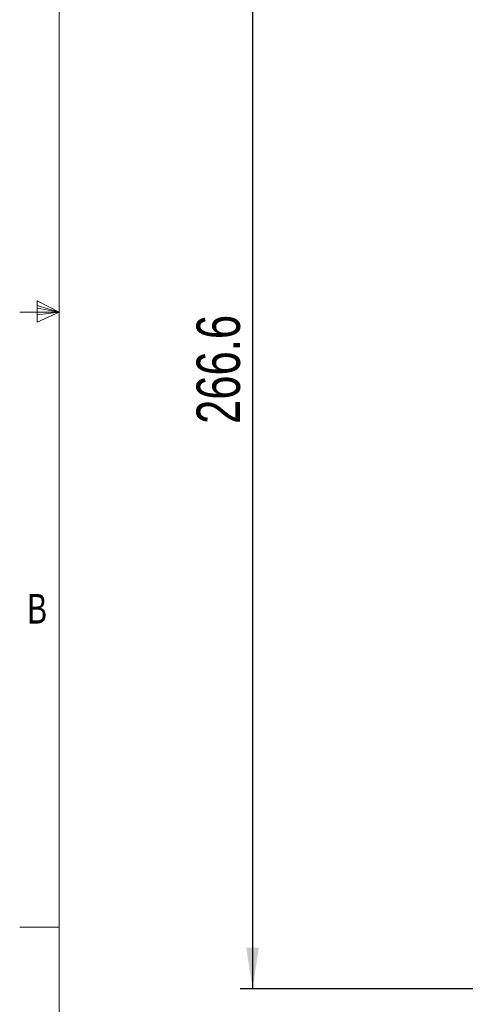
# Model space of a CAD drawing. Header units: millimetres. Extents: x 5 to 273, y 7 to 200.
# Tile 2 of 12: x 5 to 41, y 53 to 133. Entities that reach past the tile are written whole.
import ezdxf

# ---------------------------------------------------------------- set-up
doc = ezdxf.new("R2010")
doc.units = ezdxf.units.MM
doc.layers.add('FORMAT', color=7, linetype='Continuous')
doc.styles.add('SLDTEXTSTYLE0', font='TXT', dxfattribs={"width": 0.75})
doc.dimstyles.new('SLDDIMSTYLE1', dxfattribs={"dimtxt": 3.5, "dimasz": 3.302, "dimexe": 0, "dimexo": 0.0625, "dimgap": 0.875, "dimtad": 1, "dimdec": 1, "dimlfac": 3, "dimrnd": 1e-09, "dimzin": 12, "dimdsep": 46, "dimtxsty": 'SLDTEXTSTYLE0', "dimsah": 1, "dimcen": 0.09, "dimadec": 0, "dimazin": 3, "dimtfac": 1, "dimtofl": 0, "dimtmove": 0, "dimatfit": 3, "dimfxl": 0, "dimfrac": 2, "dimtolj": 1, "dimtzin": 12, "dimarcsym": 0})

# ---------------------------------------------------------------- blocks, each defined once
blk = doc.blocks.new('_D_1')
at = {"layer": 'FORMAT'}
for p, q in [((38.952, 143.371), (22.952, 143.371)), ((23.952, 143.371), (23.952, 54.516)), ((52.335, 54.516), (22.952, 54.516))]:
    blk.add_line(p, q, dxfattribs=at)
for points in [[(23.952, 143.371), (23.444, 140.069), (24.46, 140.069)], [(23.952, 54.516), (24.46, 57.818), (23.444, 57.818)]]:
    blk.add_solid(points, dxfattribs=at)
at = {"layer": 'FORMAT', "insert": (19.44, 100.004), "char_height": 3.5, "attachment_point": 1, "rotation": 90, "style": 'SLDTEXTSTYLE0'}
blk.add_mtext('266.6', dxfattribs=at)

msp = doc.modelspace()

# ---------------------------------------------------------------- linework, layer by layer
at = {"color": 7, "linetype": 'Continuous', "lineweight": 18}
for p, q in [((8.38015, 196.675), (8.38015, 9.95866)), ((8.38015, 109.01866), (6.62321, 109.91609)), ((6.62321, 109.91609), (6.62321, 108.20591)), ((6.62321, 109.53886), (8.38015, 109.01866)), ((8.38015, 109.01866), (5.20515, 109.01866)), ((6.62321, 109.32667), (8.38015, 109.01866)), ((6.62321, 108.20591), (8.38015, 109.01866)), ((6.62321, 108.78441), (8.38015, 109.01866)), ((6.62321, 108.78441), (8.38015, 109.01866)), ((8.38015, 59.48866), (5.20515, 59.48866))]:
    msp.add_line(p, q, dxfattribs=at)

# ---------------------------------------------------------------- texts
at = {"color": 7, "linetype": 'Continuous', "lineweight": 0, "insert": (5.82326, 86.31337), "char_height": 2.38125, "attachment_point": 1, "style": 'SLDTEXTSTYLE0'}
msp.add_mtext('B', dxfattribs=at)

# ---------------------------------------------------------------- dimensions: what is measured, and where the dimension line sits
at = {"layer": 'FORMAT'}
dim = msp.add_linear_dim(base=(23.95155, 54.51586), p1=(39.95155, 143.37085), p2=(53.33488, 54.51586), angle=90, dimstyle='SLDDIMSTYLE1', dxfattribs=at)
dim.commit()
dim.dimension.update_dxf_attribs({"geometry": '_D_1', "text_midpoint": (23.95155, 105.8229), "dimtype": 160})

doc.saveas('drawing.dxf')
